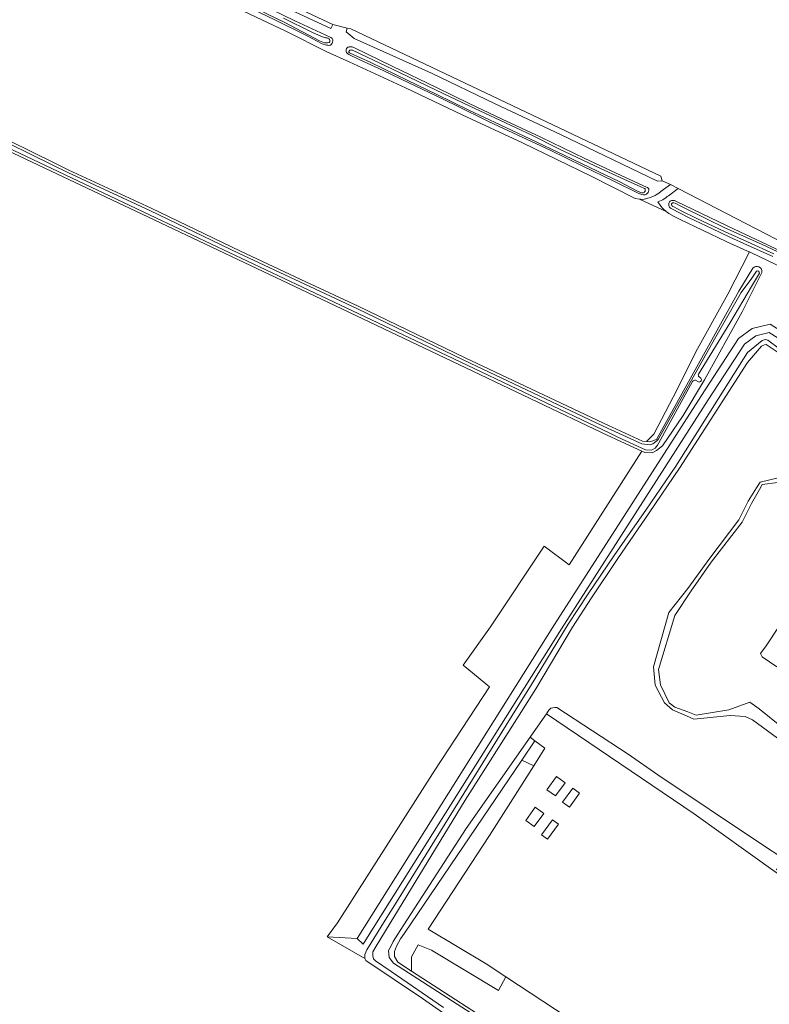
# Model space of a CAD drawing. Header units: metres. Extents: x 200176 to 205485, y 394066 to 399855.
# Tile 80 of 230: x 203339 to 203619, y 396047 to 396414. Entities that reach past the tile are written whole.
import ezdxf

# ---------------------------------------------------------------- set-up
doc = ezdxf.new("R2010")
doc.units = ezdxf.units.M
for name, color, linetype, lineweight in [('B-WE-GR-BOS_LOOF-GV', 40, 'Continuous', 13), ('B-WE-GR-BOUWLAND-GV', 80, 'Continuous', 13), ('B-WE-GR-FRUITTEELT-GV', 40, 'Continuous', 13), ('B-WE-GR-GRAS-GV', 60, 'Continuous', 13), ('B-WE-GR-HOUTWAL-GV', 40, 'Continuous', 13), ('B-WE-OG-TERREIN_CULTUURSCHEIDING-GV', 7, 'Continuous', 18), ('B-WE-OG-TERREIN_ERF-GV', 7, 'Continuous', 18), ('B-WE-OG-TERREIN_ONBEGROEID-GV', 7, 'Continuous', 18), ('B-WE-OG-WATER-GV', 130, 'Continuous', 18), ('B-WE-OG-WATER_SLOOT-GV', 120, 'Continuous', 18), ('B-WE-VH-VERHARDING_BEDRIJFSVLOERPLAAT-GV', 252, 'Continuous', 18), ('B-WE-VH-VERHARDING_FUNDERING_ZAND-GV', 7, 'Continuous', 18)]:
    doc.layers.add(name, color=color, linetype=linetype, lineweight=lineweight)

msp = doc.modelspace()

# ---------------------------------------------------------------- linework, layer by layer
at = {"layer": 'B-WE-GR-BOS_LOOF-GV', "flags": 128}
for points in [[(203627.705, 396319.924), (203612.466, 396327.265), (203611.669, 396327.624), (203603.56, 396311.823), (203591.632, 396290.302), (203584.664, 396276.275), (203575.946, 396259.646), (203573.312, 396256.812), (203574.48, 396256.677), (203576.954, 396257.616), (203607.734, 396313.017), (203612.883, 396321.558)], [(203616.346, 396319.912), (203608.964, 396305.223), (203594.892, 396279.921), (203586.892, 396266.509), (203579.174, 396255.3), (203577.043, 396253.504), (203575.339, 396252.574), (203572.643, 396252.713), (203571.458, 396253.26), (203544.433, 396210.798), (203535.13, 396217.744), (203515.048, 396187.721), (203504.797, 396173.388), (203514.705, 396165.278), (203494.287, 396134.219), (203457.962, 396077.293), (203454.124, 396071.983), (203465.315, 396071.439), (203538.961, 396188.525), (203593.78, 396274.026), (203607.604, 396295.311), (203612.727, 396299.064), (203619.414, 396300.682)]]:
    msp.add_lwpolyline(points, dxfattribs=at)
at = {"layer": 'B-WE-GR-BOS_LOOF-GV'}
msp.add_lwpolyline([(203612.883, 396321.558, -0.7469817), (203616.346, 396319.912)], format="xyb", dxfattribs=at)
at = {"layer": 'B-WE-GR-BOUWLAND-GV', "flags": 128}
msp.add_lwpolyline([(203523.064, 396025.664), (203489.637, 396049.053), (203468.492, 396063.205), (203468.18, 396063.882), (203454.124, 396071.983), (203457.962, 396077.293), (203494.287, 396134.219), (203514.705, 396165.278), (203504.797, 396173.388), (203515.048, 396187.721), (203535.13, 396217.744), (203544.433, 396210.798), (203571.458, 396253.26), (203562.078, 396257.593), (203559.898, 396258.633), (203559.084, 396259.021), (203500.656, 396286.892), (203444.438, 396313.523), (203389.74, 396339.434), (203350.84, 396357.829), (203257.858, 396401.798)], dxfattribs=at)
at = {"layer": 'B-WE-GR-FRUITTEELT-GV', "flags": 128}
for points in [[(203421.864, 396428.69), (203456.147, 396412.495), (203461.561, 396411.166), (203462.877, 396410.843), (203578.583, 396355.836), (203579.154, 396354.083), (203582.197, 396352.775), (203585.037, 396351.308), (203697.467, 396293.234), (203713.05, 396284.368), (203714.437, 396283.934), (203718.065, 396288.986), (203748.565, 396331.46), (203761.265, 396350.004), (203764.313, 396352.201), (203765.295, 396352.908), (203776.406, 396354.317), (203818.873, 396411.847), (203791.127, 396428.646)], [(203327.299, 396373.067), (203352.18, 396360.844), (203357.727, 396358.119), (203388.39, 396343.949), (203421.723, 396327.935), (203446.157, 396316.492), (203465.615, 396307.379), (203505.542, 396288.134), (203559.361, 396262.666), (203560.483, 396262.154), (203571.828, 396256.983), (203573.312, 396256.812), (203575.946, 396259.646), (203584.664, 396276.275), (203591.632, 396290.302), (203603.56, 396311.823), (203611.669, 396327.624), (203610.98, 396327.934), (203602.963, 396331.541), (203594.167, 396335.701), (203585.814, 396339.689), (203583.595, 396340.764), (203581.626, 396341.899), (203580.556, 396342.651), (203570.683, 396347.302), (203569.018, 396347.522), (203552.578, 396355.823), (203526.981, 396368.333), (203504.439, 396378.795), (203483.326, 396388.856), (203462.35, 396398.591), (203453.945, 396402.267), (203438.602, 396409.951), (203416.005, 396420.684)]]:
    msp.add_lwpolyline(points, dxfattribs=at)
at = {"layer": 'B-WE-GR-GRAS-GV', "flags": 128}
for points in [[(203416.005, 396420.684), (203438.602, 396409.951), (203453.945, 396402.267), (203462.35, 396398.591), (203483.326, 396388.856), (203504.439, 396378.795), (203526.981, 396368.333), (203552.578, 396355.823), (203569.018, 396347.522), (203570.683, 396347.302), (203571.066, 396347.275), (203571.904, 396347.216), (203572.903, 396347.366), (203573.036, 396347.386), (203575.002, 396348.067), (203576.503, 396348.702), (203576.889, 396348.921), (203577.498, 396349.268), (203579.637, 396350.865), (203582.197, 396352.775), (203579.154, 396354.083), (203577.405, 396353.971), (203541.14, 396371.458), (203516.828, 396382.825), (203493.039, 396394.257), (203464.218, 396407.191), (203461.212, 396409.739), (203461.561, 396411.166), (203456.147, 396412.495), (203455.398, 396410.996), (203352, 396459)], [(203429.228, 396420.082), (203442.054, 396413.853), (203453.361, 396408.633), (203455.5, 396407.592), (203455.827, 396407.394), (203455.975, 396407.245), (203456.081, 396407.025), (203456.146, 396406.781), (203456.169, 396406.346), (203456.066, 396405.93), (203455.97, 396405.556), (203455.755, 396405.181), (203455.546, 396404.968), (203455.302, 396404.82), (203455.046, 396404.743), (203454.724, 396404.685), (203454.35, 396404.704), (203453.868, 396404.764), (203452.186, 396405.311), (203446.56, 396408.206), (203434.565, 396414.237), (203422.873, 396419.791)], [(203697.467, 396293.234), (203585.037, 396351.308), (203581.414, 396348.577), (203580.947, 396348.239), (203580.546, 396347.949), (203579.298, 396347.045), (203577.499, 396346.254), (203578.607, 396344.717), (203578.807, 396344.439), (203579.025, 396344.189), (203579.578, 396343.555), (203580.556, 396342.651), (203581.626, 396341.899), (203583.595, 396340.764), (203585.814, 396339.689), (203594.167, 396335.701), (203602.963, 396331.541), (203610.98, 396327.934), (203611.669, 396327.624), (203612.466, 396327.265), (203627.705, 396319.924)], [(203620.457, 396325.871), (203610.992, 396330.105), (203604.381, 396333.161), (203597.631, 396336.369), (203589.142, 396340.384), (203582.673, 396343.674), (203582.263, 396343.933), (203581.886, 396344.284), (203581.688, 396344.561), (203581.572, 396344.795), (203581.534, 396345.124), (203581.532, 396345.474), (203581.585, 396345.74), (203581.745, 396346.042), (203581.878, 396346.285), (203582.113, 396346.558), (203582.285, 396346.698), (203582.567, 396346.761), (203582.813, 396346.823), (203583.056, 396346.849), (203583.318, 396346.819), (203583.657, 396346.756), (203584.259, 396346.543), (203587.548, 396344.887), (203605.969, 396336.039), (203618.396, 396330.28), (203630.258, 396324.494)], [(203701.184, 396046.478), (203701.861, 396048.547), (203701.761, 396048.607), (203701.227, 396051.552), (203699.12, 396052.854), (203695.605, 396047.164), (203693.861, 396044.467), (203664.887, 396007.458), (203635.181, 395966.85), (203568.095, 396007.632), (203576.046, 396020.712), (203520.788, 396057.111), (203518, 396052), (203493, 396067), (203488, 396069), (203485.5, 396064.5), (203485.501, 396059.22), (203522.532, 396035.266), (203554.262, 396015.003), (203606.381, 395981.72), (203619.527, 395974.228), (203628.459, 395967.84), (203631.378, 395962.051)]]:
    msp.add_lwpolyline(points, dxfattribs=at)
for points in [[(203572.081, 396348.878), (203571.566, 396348.994), (203570.437, 396349.354), (203560.847, 396354.17), (203549.534, 396359.641), (203537.335, 396365.58), (203525.284, 396371.236), (203514.262, 396376.27), (203502.257, 396382.223), (203494.55, 396385.959), (203484.851, 396390.552), (203474.97, 396395.349), (203466.009, 396399.469), (203462.112, 396401.318), (203461.705, 396401.615), (203461.502, 396401.794), (203461.354, 396401.998), (203461.211, 396402.256), (203461.148, 396402.539), (203461.154, 396402.906), (203461.204, 396403.188), (203461.324, 396403.485), (203461.553, 396403.782), (203461.796, 396403.965), (203462.01, 396404.073), (203462.307, 396404.142), (203462.615, 396404.161), (203462.957, 396404.155), (203463.388, 396404.094), (203464.24, 396403.72), (203478.36, 396396.898), (203494.847, 396388.978), (203507.046, 396382.994), (203519.394, 396377.144), (203533.797, 396370.44), (203550.224, 396362.471), (203563.77, 396356.134), (203573.257, 396351.766), (203573.656, 396351.587), (203573.925, 396351.432), (203574.051, 396351.302), (203574.15, 396351.105), (203574.155, 396350.835), (203574.134, 396350.587), (203574.029, 396350.238), (203573.839, 396349.815), (203573.56, 396349.434), (203573.257, 396349.143), (203573.034, 396348.985), (203572.726, 396348.876), (203572.404, 396348.853)], [(203535.929, 396155.253), (203533.546, 396151.843), (203529.819, 396146.509), (203531.622, 396145.173), (203535.342, 396142.376), (203531.154, 396135.803), (203514.634, 396109.878), (203491.733, 396074.833), (203513.393, 396061.982), (203520.788, 396057.111), (203576.046, 396020.712), (203568.095, 396007.632), (203635.181, 395966.85), (203664.887, 396007.458), (203693.861, 396044.467), (203695.605, 396047.164), (203692.192, 396049.474), (203623.882, 396094.647), (203621.269, 396096.294), (203591.013, 396117.956)], [(203531.622, 396145.173), (203526.751, 396137.991), (203531.154, 396135.803), (203535.342, 396142.376)], [(203536.098, 396126.927), (203539.632, 396131.84), (203542.883, 396129.501), (203539.35, 396124.588)], [(203541.945, 396122.217), (203545.73, 396127.48), (203548.265, 396125.656), (203544.48, 396120.394)], [(203528.221, 396115.423), (203531.755, 396120.337), (203534.919, 396118.061), (203531.384, 396113.148)], [(203534.095, 396110.021), (203538.167, 396115.682), (203540.409, 396114.069), (203536.338, 396108.408)]]:
    msp.add_lwpolyline(points, close=True, dxfattribs=at)
at = {"layer": 'B-WE-GR-GRAS-GV'}
for points in [[(203370.488, 395919.152, 0.0079293), (203141.287, 396083.759)], [(203141.287, 396083.759, -0.0079293), (203370.488, 395919.152)]]:
    msp.add_lwpolyline(points, format="xyb", dxfattribs=at)
at = {"layer": 'B-WE-GR-HOUTWAL-GV', "flags": 128}
for points in [[(203352.795, 396461.039), (203275.561, 396497.212), (203273.53, 396498.148), (203273.025, 396497.011), (203323.701, 396472.861), (203352, 396459), (203455.398, 396410.996), (203456.147, 396412.495), (203421.864, 396428.69)], [(203577.405, 396353.971), (203579.154, 396354.083), (203578.583, 396355.836), (203462.877, 396410.843), (203461.561, 396411.166), (203461.212, 396409.739), (203464.218, 396407.191), (203493.039, 396394.257), (203516.828, 396382.825), (203541.14, 396371.458)], [(203531.154, 396135.803), (203526.751, 396137.991), (203482.895, 396073.335), (203481.465, 396071.227), (203479.9, 396068.569), (203479.186, 396066.537), (203479.195, 396064.654), (203480.395, 396062.523), (203485.501, 396059.22), (203485.5, 396064.5), (203488, 396069), (203493, 396067), (203518, 396052), (203520.788, 396057.111), (203513.393, 396061.982), (203491.733, 396074.833), (203514.634, 396109.878)]]:
    msp.add_lwpolyline(points, close=True, dxfattribs=at)
at = {"layer": 'B-WE-OG-TERREIN_CULTUURSCHEIDING-GV', "flags": 128}
msp.add_lwpolyline([(203624.725, 396293.919), (203618.992, 396297.494), (203614.015, 396296.29), (203609.82, 396293.215), (203596.3, 396272.4), (203541.493, 396186.917), (203477.34, 396084.923), (203468.526, 396070.909), (203467.478, 396069.243), (203465.315, 396071.439), (203454.124, 396071.983), (203468.18, 396063.882), (203468.121, 396065.426), (203468.913, 396067.185), (203475.759, 396078.221), (203479.964, 396084.999), (203524.738, 396157.178), (203529.906, 396165.509), (203544.045, 396188.737), (203551.187, 396199.593), (203561.192, 396214.28), (203567.184, 396222.909), (203572.972, 396231.246), (203584.225, 396247.687), (203611.008, 396290.032), (203616.485, 396294.535), (203617.586, 396294.888), (203618.593, 396294.718), (203622.936, 396291.479)], dxfattribs=at)
at = {"layer": 'B-WE-OG-TERREIN_ERF-GV', "flags": 128}
for points in [[(203622.25, 396241.523), (203616.445, 396240.784), (203615.406, 396238.934), (203612.485, 396233.73), (203608.939, 396226.735), (203597.408, 396211.879), (203589.878, 396201.188), (203583.867, 396191.96), (203577.762, 396171.742), (203578.504, 396166.031), (203581.666, 396159.328), (203583.858, 396157.745), (203588.67, 396155.926), (203591.737, 396154.766), (203603.927, 396156.691), (203611.837, 396159.527), (203615.272, 396157.072), (203637.832, 396138.93)], [(203621.902, 396172.729), (203616.481, 396176.544), (203615.826, 396177.748), (203617.921, 396180.543), (203622.718, 396187.904)]]:
    msp.add_lwpolyline(points, dxfattribs=at)
at = {"layer": 'B-WE-OG-TERREIN_ONBEGROEID-GV', "flags": 128}
msp.add_lwpolyline([(203580.556, 396342.651), (203579.578, 396343.555), (203579.025, 396344.189), (203578.807, 396344.439), (203578.607, 396344.717), (203577.499, 396346.254), (203579.298, 396347.045), (203580.546, 396347.949), (203580.947, 396348.239), (203581.414, 396348.577), (203585.037, 396351.308), (203582.197, 396352.775), (203579.637, 396350.865), (203577.498, 396349.268), (203576.889, 396348.921), (203576.503, 396348.702), (203575.002, 396348.067), (203573.036, 396347.386), (203572.903, 396347.366), (203571.904, 396347.216), (203571.066, 396347.275), (203570.683, 396347.302)], close=True, dxfattribs=at)
at = {"layer": 'B-WE-OG-WATER-GV', "flags": 128}
for points in [[(203424.651, 396419.793), (203438.288, 396413.174), (203451.27, 396406.428), (203453.13, 396405.663), (203453.535, 396405.582), (203454.2, 396405.59), (203454.741, 396405.698), (203454.914, 396405.801), (203455.014, 396405.92), (203455.069, 396406.059), (203455.084, 396406.242), (203455.06, 396406.52), (203454.982, 396406.852), (203454.873, 396407.041), (203454.676, 396407.255), (203454.443, 396407.379), (203454.269, 396407.42), (203454.017, 396407.445), (203453.428, 396407.532), (203451.937, 396408.03), (203448.416, 396409.654), (203437.763, 396414.866)], [(203575.565, 396255.994), (203574.611, 396255.632), (203571.551, 396255.984), (203560.059, 396261.222), (203558.929, 396261.737), (203505.101, 396287.21), (203465.176, 396306.454), (203445.723, 396315.565), (203421.284, 396327.01), (203387.954, 396343.023), (203357.287, 396357.195), (203351.729, 396359.925), (203326.861, 396372.141), (203312.858, 396378.523), (203259.069, 396404.312), (203253.446, 396407.008), (203242.129, 396411.961), (203241.68, 396411.606), (203241.363, 396410.904), (203241.746, 396410.549), (203258.296, 396402.723), (203351.278, 396358.754), (203390.178, 396340.359), (203444.876, 396314.448)], [(203627.593, 396325.153), (203616.469, 396330.353), (203602.219, 396336.698), (203596.151, 396339.647), (203586.307, 396344.517), (203583.934, 396345.755), (203583.473, 396345.903), (203583.248, 396345.912), (203583.017, 396345.909), (203582.845, 396345.841), (203582.687, 396345.722), (203582.607, 396345.588), (203582.553, 396345.276), (203582.58, 396345.141), (203582.68, 396344.936), (203582.789, 396344.788), (203583.012, 396344.596), (203583.399, 396344.398), (203586.17, 396343), (203591.784, 396340.221), (203602.629, 396335.141), (203610.988, 396331.37), (203620.839, 396326.909)], [(203614.32, 396320.473), (203612.535, 396317.861), (203608.574, 396312.42), (203598.588, 396294.997), (203577.597, 396257.613)], [(203592.661, 396282.009), (203604.351, 396301.078), (203612.492, 396314.682), (203615.409, 396319.733)], [(203444.876, 396314.448), (203501.096, 396287.817), (203559.525, 396259.945), (203562.513, 396258.52), (203572.894, 396253.725), (203575.106, 396253.612), (203576.465, 396254.355), (203577.338, 396255.472), (203577.868, 396256.367), (203590.445, 396279.283)], [(203622.02, 396290.291), (203617.979, 396293.107), (203617.248, 396292.931), (203616.209, 396292.437), (203610.904, 396286.323), (203585.524, 396246.901), (203574.292, 396230.247), (203568.564, 396221.954), (203562.511, 396213.19), (203552.672, 396198.541), (203545.585, 396187.597), (203531.945, 396164.499), (203526.56, 396156.048), (203505.542, 396123.061), (203477.581, 396077.091), (203472.378, 396068.536), (203471.158, 396066.418), (203471.077, 396064.951), (203471.421, 396063.753), (203472.125, 396063.042), (203478.019, 396059.133), (203497.56, 396045.641)], [(203591.486, 396279.768), (203592.683, 396279.072)], [(203593.576, 396280.507), (203592.857, 396280.986)], [(203635.656, 396136.239), (203612.819, 396152.932), (203610.097, 396154.267), (203604.425, 396154.638), (203590.981, 396153.28), (203588.13, 396154.491), (203583.011, 396156.666), (203579.942, 396159.352), (203576.474, 396165.9), (203575.865, 396172.72), (203581.648, 396193.054), (203588.704, 396202.01), (203596.936, 396213.34), (203607.754, 396227.587), (203611.175, 396234.596), (203614.328, 396239.539), (203615.7, 396241.689), (203622.379, 396243.279)], [(203520.804, 396035.212), (203478.815, 396062.158), (203477.222, 396064.324), (203476.975, 396066.934), (203477.946, 396068.686), (203478.657, 396070.215), (203481.355, 396074.38), (203505.988, 396112.403), (203529.819, 396146.509), (203533.546, 396151.843), (203535.929, 396155.253), (203536.827, 396156.539), (203537.596, 396157.348), (203538.989, 396157.63), (203539.81, 396157.541), (203566.412, 396140.18), (203577.432, 396132.467), (203616.218, 396106.644), (203624.496, 396101.133)]]:
    msp.add_lwpolyline(points, dxfattribs=at)
msp.add_lwpolyline([(203563.322, 396353.769), (203569.678, 396350.394), (203571, 396349.801), (203571.426, 396349.661), (203571.783, 396349.635), (203571.996, 396349.644), (203572.19, 396349.718), (203572.359, 396349.807), (203572.538, 396350), (203572.707, 396350.292), (203572.782, 396350.599), (203572.807, 396350.737), (203572.813, 396350.956), (203572.759, 396351.1), (203572.591, 396351.249), (203572.239, 396351.453), (203571.18, 396351.957), (203566.221, 396354.147), (203556.065, 396358.78), (203540.602, 396366.087), (203530.404, 396371.237), (203518.729, 396376.61), (203507.064, 396382.101), (203494.8, 396388.021), (203481.106, 396394.574), (203466.351, 396401.562), (203463.579, 396402.883), (203463.271, 396402.949), (203463.073, 396402.964), (203462.781, 396402.935), (203462.488, 396402.837), (203462.379, 396402.748), (203462.264, 396402.58), (203462.204, 396402.342), (203462.223, 396402.188), (203462.297, 396401.995), (203462.391, 396401.92), (203462.668, 396401.726), (203470.358, 396398.249), (203484.164, 396391.577), (203494.818, 396386.518), (203506.993, 396380.547), (203518.609, 396375.01), (203530.016, 396369.654), (203542.547, 396363.733), (203555.182, 396357.664)], close=True, dxfattribs=at)
at = {"layer": 'B-WE-OG-WATER-GV'}
for points in [[(203615.409, 396319.733, 0.543073), (203614.32, 396320.473)], [(203590.445, 396279.283, -0.2371392), (203591.486, 396279.768)], [(203592.857, 396280.986, -0.2897597), (203592.661, 396282.009)], [(203592.683, 396279.072, 0.7044843), (203593.576, 396280.507)], [(203577.597, 396257.613, -0.1122305), (203575.565, 396255.994)]]:
    msp.add_lwpolyline(points, format="xyb", dxfattribs=at)
at = {"layer": 'B-WE-OG-WATER_SLOOT-GV', "flags": 128}
for points in [[(203422.873, 396419.791), (203434.565, 396414.237), (203446.56, 396408.206), (203452.186, 396405.311), (203453.868, 396404.764), (203454.35, 396404.704), (203454.724, 396404.685), (203455.046, 396404.743), (203455.302, 396404.82), (203455.546, 396404.968), (203455.755, 396405.181), (203455.97, 396405.556), (203456.066, 396405.93), (203456.169, 396406.346), (203456.146, 396406.781), (203456.081, 396407.025), (203455.975, 396407.245), (203455.827, 396407.394), (203455.5, 396407.592), (203453.361, 396408.633), (203442.054, 396413.853), (203429.228, 396420.082)], [(203437.763, 396414.866), (203448.416, 396409.654), (203451.937, 396408.03), (203453.428, 396407.532), (203454.017, 396407.445), (203454.269, 396407.42), (203454.443, 396407.379), (203454.676, 396407.255), (203454.873, 396407.041), (203454.982, 396406.852), (203455.06, 396406.52), (203455.084, 396406.242), (203455.069, 396406.059), (203455.014, 396405.92), (203454.914, 396405.801), (203454.741, 396405.698), (203454.2, 396405.59), (203453.535, 396405.582), (203453.13, 396405.663), (203451.27, 396406.428), (203438.288, 396413.174), (203424.651, 396419.793)], [(203257.858, 396401.798), (203350.84, 396357.829), (203389.74, 396339.434), (203444.438, 396313.523), (203500.656, 396286.892), (203559.084, 396259.021), (203559.898, 396258.633)], [(203590.445, 396279.283), (203577.868, 396256.367), (203577.338, 396255.472), (203576.465, 396254.355), (203575.106, 396253.612), (203572.894, 396253.725), (203562.513, 396258.52), (203559.525, 396259.945), (203501.096, 396287.817), (203444.876, 396314.448), (203390.178, 396340.359), (203351.278, 396358.754), (203258.296, 396402.723)], [(203326.861, 396372.141), (203351.729, 396359.925), (203357.287, 396357.195), (203387.954, 396343.023), (203421.284, 396327.01), (203445.723, 396315.565), (203465.176, 396306.454), (203505.101, 396287.21), (203558.929, 396261.737), (203560.059, 396261.222), (203571.551, 396255.984), (203574.611, 396255.632), (203575.565, 396255.994)], [(203612.883, 396321.558), (203607.734, 396313.017), (203576.954, 396257.616), (203574.48, 396256.677), (203573.312, 396256.812), (203571.828, 396256.983), (203560.483, 396262.154), (203559.361, 396262.666), (203505.542, 396288.134), (203465.615, 396307.379), (203446.157, 396316.492), (203421.723, 396327.935), (203388.39, 396343.949), (203357.727, 396358.119), (203352.18, 396360.844), (203327.299, 396373.067)], [(203630.258, 396324.494), (203618.396, 396330.28), (203605.969, 396336.039), (203587.548, 396344.887), (203584.259, 396346.543), (203583.657, 396346.756), (203583.318, 396346.819), (203583.056, 396346.849), (203582.813, 396346.823), (203582.567, 396346.761), (203582.285, 396346.698), (203582.113, 396346.558), (203581.878, 396346.285), (203581.745, 396346.042), (203581.585, 396345.74), (203581.532, 396345.474), (203581.534, 396345.124), (203581.572, 396344.795), (203581.688, 396344.561), (203581.886, 396344.284), (203582.263, 396343.933), (203582.673, 396343.674), (203589.142, 396340.384), (203597.631, 396336.369), (203604.381, 396333.161), (203610.992, 396330.105), (203620.457, 396325.871)], [(203620.839, 396326.909), (203610.988, 396331.37), (203602.629, 396335.141), (203591.784, 396340.221), (203586.17, 396343), (203583.399, 396344.398), (203583.012, 396344.596), (203582.789, 396344.788), (203582.68, 396344.936), (203582.58, 396345.141), (203582.553, 396345.276), (203582.607, 396345.588), (203582.687, 396345.722), (203582.845, 396345.841), (203583.017, 396345.909), (203583.248, 396345.912), (203583.473, 396345.903), (203583.934, 396345.755), (203586.307, 396344.517), (203596.151, 396339.647), (203602.219, 396336.698), (203616.469, 396330.353), (203627.593, 396325.153)], [(203559.898, 396258.633), (203562.078, 396257.593), (203571.458, 396253.26), (203572.643, 396252.713), (203575.339, 396252.574), (203577.043, 396253.504), (203579.174, 396255.3), (203586.892, 396266.509), (203594.892, 396279.921), (203608.964, 396305.223), (203616.346, 396319.912)], [(203577.597, 396257.613), (203598.588, 396294.997), (203608.574, 396312.42), (203612.535, 396317.861), (203614.32, 396320.473)], [(203615.409, 396319.733), (203612.492, 396314.682), (203604.351, 396301.078), (203592.661, 396282.009)], [(203622.936, 396291.479), (203618.593, 396294.718), (203617.586, 396294.888), (203616.485, 396294.535), (203611.008, 396290.032), (203584.225, 396247.687), (203572.972, 396231.246), (203567.184, 396222.909), (203561.192, 396214.28), (203551.187, 396199.593), (203544.045, 396188.737), (203529.906, 396165.509), (203524.738, 396157.178), (203479.964, 396084.999), (203475.759, 396078.221), (203468.913, 396067.185), (203468.121, 396065.426), (203468.18, 396063.882), (203468.492, 396063.205), (203489.637, 396049.053), (203523.064, 396025.664)], [(203497.56, 396045.641), (203478.019, 396059.133), (203472.125, 396063.042), (203471.421, 396063.753), (203471.077, 396064.951), (203471.158, 396066.418), (203472.378, 396068.536), (203477.581, 396077.091), (203505.542, 396123.061), (203526.56, 396156.048), (203531.945, 396164.499), (203545.585, 396187.597), (203552.672, 396198.541), (203562.511, 396213.19), (203568.564, 396221.954), (203574.292, 396230.247), (203585.524, 396246.901), (203610.904, 396286.323), (203616.209, 396292.437), (203617.248, 396292.931), (203617.979, 396293.107), (203622.02, 396290.291)], [(203592.683, 396279.072), (203591.486, 396279.768)], [(203592.857, 396280.986), (203593.576, 396280.507)], [(203622.379, 396243.279), (203615.7, 396241.689), (203614.328, 396239.539), (203611.175, 396234.596), (203607.754, 396227.587), (203596.936, 396213.34), (203588.704, 396202.01), (203581.648, 396193.054), (203575.865, 396172.72), (203576.474, 396165.9), (203579.942, 396159.352), (203583.011, 396156.666), (203588.13, 396154.491), (203590.981, 396153.28), (203604.425, 396154.638), (203610.097, 396154.267), (203612.819, 396152.932), (203635.656, 396136.239)], [(203637.832, 396138.93), (203615.272, 396157.072), (203611.837, 396159.527), (203603.927, 396156.691), (203591.737, 396154.766), (203588.67, 396155.926), (203583.858, 396157.745), (203581.666, 396159.328), (203578.504, 396166.031), (203577.762, 396171.742), (203583.867, 396191.96), (203589.878, 396201.188), (203597.408, 396211.879), (203608.939, 396226.735), (203612.485, 396233.73), (203615.406, 396238.934), (203616.445, 396240.784), (203622.25, 396241.523)], [(203622.718, 396187.904), (203617.921, 396180.543), (203615.826, 396177.748), (203616.481, 396176.544), (203621.902, 396172.729)], [(203522.532, 396035.266), (203485.501, 396059.22), (203480.395, 396062.523), (203479.195, 396064.654), (203479.186, 396066.537), (203479.9, 396068.569), (203481.465, 396071.227), (203482.895, 396073.335), (203526.751, 396137.991), (203531.622, 396145.173), (203529.819, 396146.509), (203505.988, 396112.403), (203481.355, 396074.38), (203478.657, 396070.215), (203477.946, 396068.686), (203476.975, 396066.934), (203477.222, 396064.324), (203478.815, 396062.158), (203520.804, 396035.212)]]:
    msp.add_lwpolyline(points, dxfattribs=at)
for points in [[(203572.726, 396348.876), (203573.034, 396348.985), (203573.257, 396349.143), (203573.56, 396349.434), (203573.839, 396349.815), (203574.029, 396350.238), (203574.134, 396350.587), (203574.155, 396350.835), (203574.15, 396351.105), (203574.051, 396351.302), (203573.925, 396351.432), (203573.656, 396351.587), (203573.257, 396351.766), (203563.77, 396356.134), (203550.224, 396362.471), (203533.797, 396370.44), (203519.394, 396377.144), (203507.046, 396382.994), (203494.847, 396388.978), (203478.36, 396396.898), (203464.24, 396403.72), (203463.388, 396404.094), (203462.957, 396404.155), (203462.615, 396404.161), (203462.307, 396404.142), (203462.01, 396404.073), (203461.796, 396403.965), (203461.553, 396403.782), (203461.324, 396403.485), (203461.204, 396403.188), (203461.154, 396402.906), (203461.148, 396402.539), (203461.211, 396402.256), (203461.354, 396401.998), (203461.502, 396401.794), (203461.705, 396401.615), (203462.112, 396401.318), (203466.009, 396399.469), (203474.97, 396395.349), (203484.851, 396390.552), (203494.55, 396385.959), (203502.257, 396382.223), (203514.262, 396376.27), (203525.284, 396371.236), (203537.335, 396365.58), (203549.534, 396359.641), (203560.847, 396354.17), (203570.437, 396349.354), (203571.566, 396348.994), (203572.081, 396348.878), (203572.404, 396348.853)], [(203563.322, 396353.769), (203555.182, 396357.664), (203542.547, 396363.733), (203530.016, 396369.654), (203518.609, 396375.01), (203506.993, 396380.547), (203494.818, 396386.518), (203484.164, 396391.577), (203470.358, 396398.249), (203462.668, 396401.726), (203462.391, 396401.92), (203462.297, 396401.995), (203462.223, 396402.188), (203462.204, 396402.342), (203462.264, 396402.58), (203462.379, 396402.748), (203462.488, 396402.837), (203462.781, 396402.935), (203463.073, 396402.964), (203463.271, 396402.949), (203463.579, 396402.883), (203466.351, 396401.562), (203481.106, 396394.574), (203494.8, 396388.021), (203507.064, 396382.101), (203518.729, 396376.61), (203530.404, 396371.237), (203540.602, 396366.087), (203556.065, 396358.78), (203566.221, 396354.147), (203571.18, 396351.957), (203572.239, 396351.453), (203572.591, 396351.249), (203572.759, 396351.1), (203572.813, 396350.956), (203572.807, 396350.737), (203572.782, 396350.599), (203572.707, 396350.292), (203572.538, 396350), (203572.359, 396349.807), (203572.19, 396349.718), (203571.996, 396349.644), (203571.783, 396349.635), (203571.426, 396349.661), (203571, 396349.801), (203569.678, 396350.394)], [(203535.929, 396155.253), (203591.013, 396117.956), (203621.269, 396096.294), (203623.882, 396094.647), (203692.192, 396049.474), (203695.605, 396047.164), (203699.12, 396052.854), (203675.966, 396067.16), (203627.068, 396099.424), (203624.592, 396095.711), (203624.37, 396095.378), (203621.813, 396097.109), (203622.017, 396097.416), (203624.496, 396101.133), (203616.218, 396106.644), (203577.432, 396132.467), (203566.412, 396140.18), (203539.81, 396157.541), (203538.989, 396157.63), (203537.596, 396157.348), (203536.827, 396156.539)]]:
    msp.add_lwpolyline(points, close=True, dxfattribs=at)
at = {"layer": 'B-WE-OG-WATER_SLOOT-GV'}
for points in [[(203616.346, 396319.912, 0.7469817), (203612.883, 396321.558)], [(203614.32, 396320.473, -0.543073), (203615.409, 396319.733)], [(203591.486, 396279.768, 0.2371392), (203590.445, 396279.283)], [(203592.661, 396282.009, 0.2897597), (203592.857, 396280.986)], [(203593.576, 396280.507, -0.7044843), (203592.683, 396279.072)], [(203575.565, 396255.994, 0.1122305), (203577.597, 396257.613)]]:
    msp.add_lwpolyline(points, format="xyb", dxfattribs=at)
at = {"layer": 'B-WE-VH-VERHARDING_BEDRIJFSVLOERPLAAT-GV', "flags": 128}
for points in [[(203542.883, 396129.501), (203539.632, 396131.84), (203536.098, 396126.927), (203539.35, 396124.588)], [(203548.265, 396125.656), (203545.73, 396127.48), (203541.945, 396122.217), (203544.48, 396120.394)], [(203534.919, 396118.061), (203531.755, 396120.337), (203528.221, 396115.423), (203531.384, 396113.148)], [(203540.409, 396114.069), (203538.167, 396115.682), (203534.095, 396110.021), (203536.338, 396108.408)]]:
    msp.add_lwpolyline(points, close=True, dxfattribs=at)
at = {"layer": 'B-WE-VH-VERHARDING_FUNDERING_ZAND-GV', "flags": 128}
msp.add_lwpolyline([(203698.976, 396243.564), (203689.926, 396250.223), (203642.763, 396284.271), (203626.869, 396295.92), (203619.414, 396300.682), (203612.727, 396299.064), (203607.604, 396295.311), (203593.78, 396274.026), (203538.961, 396188.525), (203465.315, 396071.439), (203467.478, 396069.243), (203468.526, 396070.909), (203477.34, 396084.923), (203541.493, 396186.917), (203596.3, 396272.4), (203609.82, 396293.215), (203614.015, 396296.29), (203618.992, 396297.494), (203624.725, 396293.919), (203701.136, 396238.796), (203704.829, 396244.204)], dxfattribs=at)

doc.saveas('drawing.dxf')
